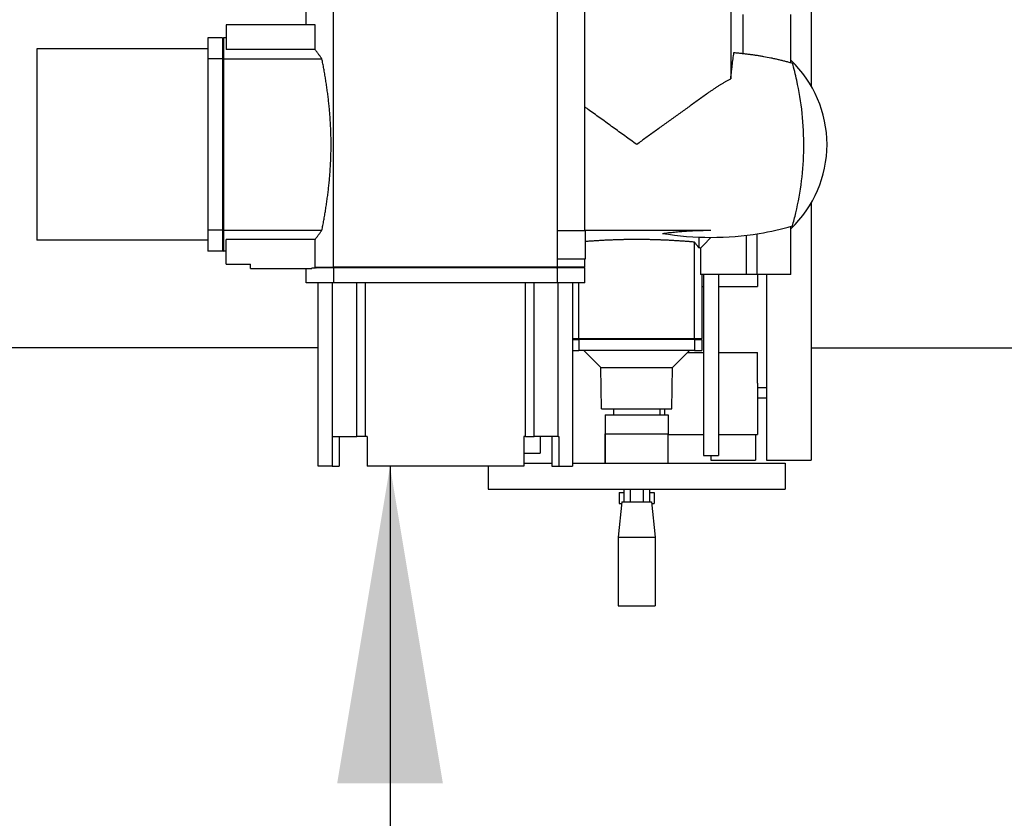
# Model space of a CAD drawing. Extents: x -89225 to 110569, y 13360 to 87647.
# Tile 210 of 256: x 40906 to 41437, y 56746 to 57176. Entities that reach past the tile are written whole.
import ezdxf

# ---------------------------------------------------------------- set-up
doc = ezdxf.new("R2010")
doc.units = 0
doc.layers.add('Iv-Lines 035', color=4, linetype='Continuous')
doc.layers.add('Iv-Lines 035 @ 100', color=4, linetype='Continuous')
doc.styles.add('ISO', font='ISO.SHX')

# ---------------------------------------------------------------- blocks, each defined once
blk = doc.blocks.new('Leidingwerk beluchtingsinstallatie')
for p, q in [((1288654.19, -946954.35), (1288654.19, -947092.88)), ((1288610.82, -947008.85), (1288610.82, -947088.91)), ((1288382.19, -947059.85), (1288382.19, -947015.35)), ((1288396.97, -947190.35), (1288396.97, -947015.35)), ((1288517.4, -947015.35), (1288517.4, -947190.35)), ((1288532.19, -947170.85), (1288532.19, -947034.85)), ((1288617.59, -947075.3), (1288617.59, -947054.35)), ((1288643.19, -947080.24), (1288643.19, -947054.35)), ((1288339.19, -947059.85), (1288339.19, -947073.18)), ((1288386.99, -947059.85), (1288339.19, -947059.85)), ((1288386.99, -947073.18), (1288386.99, -947059.85)), ((1288329.19, -947066.85), (1288329.19, -947078.16)), ((1288337.19, -947066.85), (1288329.19, -947066.85)), ((1288337.19, -947067.35), (1288337.69, -947066.85)), ((1288337.19, -947066.85), (1288337.19, -947078.16)), ((1288337.69, -947066.85), (1288337.69, -947078.16)), ((1288339.19, -947066.85), (1288337.69, -947066.85)), ((1288237.19, -947072.85), (1288237.19, -947175.85)), ((1288329.19, -947072.85), (1288237.19, -947072.85)), ((1288386.99, -947073.18), (1288339.19, -947073.18)), ((1288337.19, -947078.16), (1288329.19, -947078.16)), ((1288329.19, -947078.16), (1288329.19, -947170.55)), ((1288337.19, -947078.16), (1288337.19, -947170.55)), ((1288337.69, -947078.16), (1288337.69, -947170.55)), ((1288337.69, -947078.16), (1288390.67, -947078.16)), ((1288654.19, -947155.82), (1288654.19, -947294.35)), ((1288329.19, -947170.55), (1288329.19, -947181.85)), ((1288337.19, -947170.55), (1288329.19, -947170.55)), ((1288337.19, -947170.55), (1288337.19, -947181.85)), ((1288337.69, -947170.55), (1288390.67, -947170.55)), ((1288337.69, -947170.55), (1288337.69, -947181.85)), ((1288532.69, -947170.85), (1288517.51, -947170.85)), ((1288517.51, -947185.85), (1288517.51, -947170.85)), ((1288532.19, -947170.55), (1288600.19, -947170.55)), ((1288532.69, -947185.85), (1288532.69, -947170.85)), ((1288625.08, -947194.35), (1288625.08, -947172.41)), ((1288643.19, -947194.35), (1288643.19, -947168.47)), ((1288329.19, -947175.85), (1288237.19, -947175.85)), ((1288386.99, -947175.53), (1288339.19, -947175.53)), ((1288339.19, -947188.85), (1288339.19, -947175.53)), ((1288386.99, -947190.35), (1288386.99, -947175.53)), ((1288591.26, -947228.85), (1288591.26, -947176.9)), ((1288593.69, -947174.22), (1288593.69, -947179.97)), ((1288600.19, -947174.35), (1288600.19, -947174.44)), ((1288619.35, -947194.35), (1288619.35, -947173.2)), ((1288337.19, -947181.85), (1288329.19, -947181.85)), ((1288337.19, -947181.35), (1288337.69, -947181.85)), ((1288339.19, -947181.85), (1288337.69, -947181.85)), ((1288594.51, -947180.18), (1288594.51, -947194.35)), ((1288517.51, -947185.85), (1288532.69, -947185.85)), ((1288532.19, -947190.35), (1288532.19, -947185.85)), ((1288339.19, -947188.85), (1288352.19, -947188.85)), ((1288352.19, -947191.05), (1288352.19, -947188.85)), ((1288352.19, -947191.05), (1288385.25, -947191.05)), ((1288382.19, -947198.85), (1288382.19, -947191.05)), ((1288385.25, -947190.85), (1288385.25, -947191.05)), ((1288385.25, -947190.85), (1288386.99, -947190.85)), ((1288386.99, -947190.35), (1288396.97, -947190.35)), ((1288396.97, -947190.85), (1288386.99, -947190.85)), ((1288517.4, -947190.35), (1288396.97, -947190.35)), ((1288517.4, -947190.85), (1288396.97, -947190.85)), ((1288396.97, -947190.85), (1288396.97, -947198.85)), ((1288532.19, -947190.35), (1288517.4, -947190.35)), ((1288532.19, -947190.85), (1288517.4, -947190.85)), ((1288517.4, -947190.85), (1288517.4, -947198.85)), ((1288531.69, -947190.85), (1288532.19, -947190.35)), ((1288532.19, -947198.85), (1288532.19, -947190.85)), ((1288396.97, -947198.85), (1288382.19, -947198.85)), ((1288388.69, -947297.65), (1288388.69, -947198.85)), ((1288396.44, -947281.65), (1288396.44, -947198.85)), ((1288517.4, -947198.85), (1288396.97, -947198.85)), ((1288409.41, -947281.65), (1288409.41, -947198.85)), ((1288414.13, -947281.65), (1288414.13, -947198.85)), ((1288500.25, -947281.65), (1288500.25, -947198.85)), ((1288504.97, -947281.65), (1288504.97, -947198.85)), ((1288532.19, -947198.85), (1288517.4, -947198.85)), ((1288517.94, -947281.65), (1288517.94, -947198.85)), ((1288525.69, -947198.85), (1288525.69, -947297.65)), ((1288529.11, -947228.85), (1288529.11, -947198.85)), ((1288619.35, -947194.35), (1288594.51, -947194.35)), ((1288595.19, -947194.35), (1288595.19, -947228.85)), ((1288596.19, -947194.35), (1288596.19, -947279.1)), ((1288604.19, -947194.35), (1288604.19, -947279.1)), ((1288625.08, -947194.35), (1288619.35, -947194.35)), ((1288643.19, -947194.35), (1288625.08, -947194.35)), ((1288625.19, -947194.35), (1288625.19, -947200.8)), ((1288630.19, -947194.35), (1288630.19, -947294.35)), ((1288595.19, -947200.8), (1288596.19, -947200.8)), ((1288604.19, -947200.8), (1288625.19, -947200.8)), ((1288525.69, -947228.85), (1288529.11, -947228.85)), ((1288525.69, -947229.35), (1288529.11, -947229.35)), ((1288529.11, -947228.85), (1288591.26, -947228.85)), ((1288591.26, -947229.35), (1288529.11, -947229.35)), ((1288529.11, -947229.35), (1288529.11, -947235.35)), ((1288591.26, -947228.85), (1288595.19, -947228.85)), ((1288591.26, -947229.35), (1288595.19, -947229.35)), ((1288591.26, -947229.35), (1288591.26, -947235.35)), ((1288594.69, -947229.35), (1288595.19, -947228.85)), ((1288595.19, -947229.35), (1288595.19, -947235.35)), ((1288388.69, -947233.89), (1287743.3, -947233.89)), ((1288525.69, -947235.35), (1288529.11, -947235.35)), ((1288591.26, -947235.35), (1288529.11, -947235.35)), ((1288540.83, -947244.49), (1288531.69, -947235.35)), ((1288579.55, -947244.49), (1288588.69, -947235.35)), ((1288591.26, -947235.35), (1288595.19, -947235.35)), ((1288654.19, -947233.89), (1288879.54, -947233.89)), ((1288587.73, -947236.31), (1288596.19, -947236.31)), ((1288604.19, -947236.31), (1288625.19, -947236.31)), ((1288625.19, -947252.97), (1288625.19, -947236.31)), ((1288540.83, -947244.49), (1288579.55, -947244.49)), ((1288541.22, -947266.65), (1288540.83, -947244.49)), ((1288579.16, -947266.65), (1288579.55, -947244.49)), ((1288625.19, -947252.97), (1288625.19, -947280.63)), ((1288630.19, -947255.35), (1288625.19, -947255.35)), ((1288625.19, -947260.85), (1288630.19, -947260.85)), ((1288541.22, -947266.65), (1288579.16, -947266.65)), ((1288547.69, -947266.65), (1288547.69, -947270.05)), ((1288572.69, -947266.65), (1288572.69, -947270.05)), ((1288575.19, -947266.65), (1288575.19, -947270.05)), ((1288543.19, -947270.05), (1288577.19, -947270.05)), ((1288543.19, -947270.05), (1288543.19, -947280.15)), ((1288543.19, -947270.05), (1288543.19, -947270.05)), ((1288543.19, -947270.05), (1288543.19, -947280.15)), ((1288577.19, -947270.05), (1288577.19, -947280.15)), ((1288396.11, -947281.65), (1288396.11, -947297.65)), ((1288396.44, -947281.65), (1288396.11, -947281.65)), ((1288396.44, -947281.65), (1288409.41, -947281.65)), ((1288399.87, -947281.65), (1288399.87, -947297.65)), ((1288414.13, -947281.65), (1288409.41, -947281.65)), ((1288415.01, -947281.65), (1288414.13, -947281.65)), ((1288415.01, -947281.65), (1288415.01, -947297.65)), ((1288499.37, -947281.65), (1288499.37, -947297.65)), ((1288500.25, -947281.65), (1288499.37, -947281.65)), ((1288500.25, -947281.65), (1288504.97, -947281.65)), ((1288517.94, -947281.65), (1288504.97, -947281.65)), ((1288508.19, -947281.65), (1288508.19, -947290.65)), ((1288514.5, -947281.65), (1288514.5, -947297.65)), ((1288517.94, -947281.65), (1288518.26, -947281.65)), ((1288518.26, -947281.65), (1288518.26, -947297.65)), ((1288543.19, -947280.15), (1288577.19, -947280.15)), ((1288577.19, -947280.63), (1288596.19, -947280.63)), ((1288596.19, -947279.1), (1288596.19, -947291.85)), ((1288604.19, -947279.1), (1288604.19, -947291.85)), ((1288604.19, -947280.63), (1288625.19, -947280.63)), ((1288624.19, -947280.63), (1288624.19, -947294.35)), ((1288499.37, -947290.65), (1288508.19, -947290.65)), ((1288596.19, -947291.85), (1288604.19, -947291.85)), ((1288600.19, -947291.85), (1288600.19, -947294.35)), ((1288600.19, -947294.35), (1288624.19, -947294.35)), ((1288630.19, -947294.35), (1288654.19, -947294.35)), ((1288396.11, -947297.65), (1288388.69, -947297.65)), ((1288396.11, -947297.65), (1288399.87, -947297.65)), ((1288499.37, -947297.65), (1288415.01, -947297.65)), ((1288480.19, -947297.65), (1288480.19, -947310.05)), ((1288499.37, -947296.05), (1288514.5, -947296.05)), ((1288514.5, -947297.65), (1288518.26, -947297.65)), ((1288518.26, -947297.65), (1288525.69, -947297.65)), ((1288525.69, -947296.05), (1288640.19, -947296.05)), ((1288640.19, -947296.05), (1288640.19, -947310.05)), ((1288480.19, -947310.05), (1288640.19, -947310.05)), ((1288553.27, -947310.05), (1288553.27, -947316.85)), ((1288556.73, -947310.05), (1288556.73, -947316.85)), ((1288563.66, -947310.05), (1288563.66, -947316.85)), ((1288567.12, -947310.05), (1288567.12, -947316.85)), ((1288550.69, -947311.75), (1288553.27, -947311.75)), ((1288550.69, -947311.75), (1288550.69, -947317.75)), ((1288567.12, -947311.75), (1288569.69, -947311.75)), ((1288569.69, -947311.75), (1288569.69, -947317.75)), ((1288552.16, -947316.85), (1288550.16, -947335.88)), ((1288550.69, -947317.75), (1288552.07, -947317.75)), ((1288552.16, -947316.85), (1288568.21, -947316.85)), ((1288568.21, -947316.85), (1288570.21, -947335.88)), ((1288568.31, -947317.75), (1288569.69, -947317.75)), ((1288550.16, -947335.88), (1288570.21, -947335.88)), ((1288550.16, -947335.88), (1288550.16, -947372.85)), ((1288570.21, -947335.88), (1288570.21, -947372.85)), ((1288550.16, -947372.85), (1288570.21, -947372.85))]:
    blk.add_line(p, q)
blk.add_arc((1288600.19, -947124.35), 62.5, 313.472, 46.528)
for points, knots in [([(1288390.67, -947078.16), (1288390.33, -947077.69), (1288390, -947077.24), (1288389.67, -947076.8), (1288389.51, -947076.58), (1288389.35, -947076.36), (1288389.19, -947076.15), (1288389.11, -947076.04), (1288389.04, -947075.93), (1288388.96, -947075.83), (1288388.88, -947075.72), (1288388.8, -947075.62), (1288388.73, -947075.51), (1288388.57, -947075.31), (1288388.42, -947075.1), (1288388.27, -947074.9), (1288388.12, -947074.7), (1288387.98, -947074.5), (1288387.83, -947074.31), (1288387.69, -947074.11), (1288387.54, -947073.92), (1288387.4, -947073.73), (1288387.26, -947073.54), (1288387.12, -947073.36), (1288386.99, -947073.18)], [0, 0, 0, 0, 3.200015, 3.200015, 3.200015, 4.79769, 4.79769, 4.79769, 5.595934, 5.595934, 5.595934, 6.394017, 6.394017, 6.394017, 7.992334, 7.992334, 7.992334, 9.593466, 9.593466, 9.593466, 11.19707, 11.19707, 11.19707, 12.802796, 12.802796, 12.802796, 12.802796]), ([(1288610.82, -947088.91), (1288610.88, -947088.3), (1288610.95, -947087.69), (1288611.02, -947087.09), (1288611.09, -947086.49), (1288611.15, -947085.89), (1288611.22, -947085.29), (1288611.29, -947084.69), (1288611.37, -947084.09), (1288611.44, -947083.5), (1288611.51, -947082.91), (1288611.58, -947082.32), (1288611.65, -947081.73), (1288611.73, -947081.14), (1288611.8, -947080.56), (1288611.88, -947079.97), (1288611.95, -947079.39), (1288612.03, -947078.82), (1288612.1, -947078.24), (1288612.18, -947077.67), (1288612.26, -947077.09), (1288612.33, -947076.53), (1288612.41, -947075.96), (1288612.49, -947075.39), (1288612.57, -947074.83)], [0, 0, 0, 0, 1.968957, 1.968957, 1.968957, 3.938651, 3.938651, 3.938651, 5.908688, 5.908688, 5.908688, 7.878666, 7.878666, 7.878666, 9.848174, 9.848174, 9.848174, 11.8168, 11.8168, 11.8168, 13.784133, 13.784133, 13.784133, 15.749764, 15.749764, 15.749764, 15.749764]), ([(1288612.57, -947074.83), (1288613.23, -947074.88), (1288613.9, -947074.94), (1288614.57, -947075), (1288615.24, -947075.06), (1288615.91, -947075.13), (1288616.57, -947075.19), (1288617.24, -947075.26), (1288617.91, -947075.34), (1288618.57, -947075.41), (1288619.24, -947075.49), (1288619.9, -947075.57), (1288620.57, -947075.66), (1288621.23, -947075.74), (1288621.9, -947075.83), (1288622.56, -947075.92), (1288623.22, -947076.02), (1288623.89, -947076.12), (1288624.55, -947076.22), (1288625.21, -947076.32), (1288625.87, -947076.43), (1288626.53, -947076.54), (1288627.19, -947076.65), (1288627.84, -947076.76), (1288628.5, -947076.88), (1288629.82, -947077.11), (1288631.13, -947077.37), (1288632.43, -947077.64), (1288633.09, -947077.77), (1288633.74, -947077.91), (1288634.39, -947078.05), (1288635.04, -947078.19), (1288635.69, -947078.34), (1288636.34, -947078.49), (1288636.99, -947078.64), (1288637.64, -947078.8), (1288638.28, -947078.95), (1288638.93, -947079.11), (1288639.57, -947079.27), (1288640.22, -947079.44), (1288640.86, -947079.61), (1288641.5, -947079.78), (1288642.14, -947079.95), (1288642.78, -947080.12), (1288643.42, -947080.3), (1288644.06, -947080.48)], [0, 0, 0, 0, 2.014546, 2.014546, 2.014546, 4.029669, 4.029669, 4.029669, 6.04516, 6.04516, 6.04516, 8.060804, 8.060804, 8.060804, 10.076389, 10.076389, 10.076389, 12.091701, 12.091701, 12.091701, 14.106525, 14.106525, 14.106525, 16.120651, 16.120651, 16.120651, 20.149112, 20.149112, 20.149112, 22.164273, 22.164273, 22.164273, 24.179786, 24.179786, 24.179786, 26.195438, 26.195438, 26.195438, 28.211019, 28.211019, 28.211019, 30.226315, 30.226315, 30.226315, 32.241114, 32.241114, 32.241114, 32.241114]), ([(1288337.69, -947078.16), (1288337.65, -947078.19), (1288337.61, -947078.22), (1288337.56, -947078.25), (1288337.52, -947078.28), (1288337.48, -947078.32), (1288337.44, -947078.35), (1288337.4, -947078.38), (1288337.36, -947078.41), (1288337.31, -947078.44), (1288337.27, -947078.47), (1288337.23, -947078.5), (1288337.19, -947078.53)], [0, 0, 0, 0, 0.1811345, 0.1811345, 0.1811345, 0.3622692, 0.3622692, 0.3622692, 0.543404, 0.543404, 0.543404, 0.7245391, 0.7245391, 0.7245391, 0.7245391]), ([(1288390.67, -947170.55), (1288390.85, -947169.67), (1288391.02, -947168.78), (1288391.36, -947166.99), (1288391.53, -947166.09), (1288391.85, -947164.27), (1288392.02, -947163.36), (1288392.33, -947161.52), (1288392.49, -947160.59), (1288392.79, -947158.73), (1288392.93, -947157.79), (1288393.14, -947156.38), (1288393.21, -947155.91), (1288393.35, -947154.96), (1288393.42, -947154.48), (1288393.55, -947153.53), (1288393.62, -947153.05), (1288393.74, -947152.09), (1288393.8, -947151.61), (1288393.93, -947150.65), (1288393.99, -947150.17), (1288394.1, -947149.2), (1288394.16, -947148.71), (1288394.27, -947147.74), (1288394.32, -947147.25), (1288394.43, -947146.27), (1288394.48, -947145.78), (1288394.58, -947144.8), (1288394.63, -947144.31), (1288394.72, -947143.33), (1288394.76, -947142.83), (1288394.85, -947141.85), (1288394.89, -947141.35), (1288394.97, -947140.36), (1288395.01, -947139.87), (1288395.08, -947138.87), (1288395.12, -947138.38), (1288395.18, -947137.38), (1288395.21, -947136.88), (1288395.27, -947135.89), (1288395.3, -947135.39), (1288395.35, -947134.39), (1288395.37, -947133.89), (1288395.42, -947132.89), (1288395.44, -947132.39), (1288395.48, -947131.39), (1288395.49, -947130.88), (1288395.52, -947129.88), (1288395.54, -947129.38), (1288395.56, -947128.37), (1288395.57, -947127.87), (1288395.58, -947126.87), (1288395.59, -947126.36), (1288395.59, -947125.36), (1288395.6, -947124.86), (1288395.6, -947123.85), (1288395.59, -947123.35), (1288395.59, -947122.34), (1288395.58, -947121.84), (1288395.57, -947120.83), (1288395.56, -947120.33), (1288395.54, -947119.33), (1288395.52, -947118.83), (1288395.49, -947117.82), (1288395.48, -947117.32), (1288395.44, -947116.32), (1288395.42, -947115.82), (1288395.37, -947114.82), (1288395.35, -947114.32), (1288395.3, -947113.32), (1288395.27, -947112.82), (1288395.21, -947111.82), (1288395.18, -947111.32), (1288395.12, -947110.33), (1288395.08, -947109.83), (1288395.01, -947108.84), (1288394.97, -947108.34), (1288394.89, -947107.35), (1288394.85, -947106.86), (1288394.76, -947105.87), (1288394.72, -947105.38), (1288394.63, -947104.39), (1288394.58, -947103.9), (1288394.48, -947102.92), (1288394.43, -947102.43), (1288394.32, -947101.45), (1288394.27, -947100.97), (1288394.16, -947099.99), (1288394.1, -947099.51), (1288393.99, -947098.54), (1288393.93, -947098.06), (1288393.8, -947097.09), (1288393.74, -947096.61), (1288393.62, -947095.65), (1288393.55, -947095.18), (1288393.42, -947094.22), (1288393.35, -947093.75), (1288393.21, -947092.8), (1288393.14, -947092.33), (1288392.93, -947090.92), (1288392.79, -947089.98), (1288392.49, -947088.11), (1288392.33, -947087.19), (1288392.02, -947085.35), (1288391.85, -947084.43), (1288391.53, -947082.62), (1288391.36, -947081.72), (1288391.02, -947079.93), (1288390.85, -947079.04), (1288390.67, -947078.16)], [0, 0, 0, 0, 3.022243, 3.022243, 6.045943, 6.045943, 9.069669, 9.069669, 12.09206, 12.09206, 15.111851, 15.111851, 16.620541, 16.620541, 18.129951, 18.129951, 19.640391, 19.640391, 21.151644, 21.151644, 22.663496, 22.663496, 24.175734, 24.175734, 25.688151, 25.688151, 27.200544, 27.200544, 28.712715, 28.712715, 30.224474, 30.224474, 31.735637, 31.735637, 33.246033, 33.246033, 34.755498, 34.755498, 36.264092, 36.264092, 37.772874, 37.772874, 39.281835, 39.281835, 40.790763, 40.790763, 42.29945, 42.29945, 43.807897, 43.807897, 45.316347, 45.316347, 46.824757, 46.824757, 48.333159, 48.333159, 49.841561, 49.841561, 51.349971, 51.349971, 52.858421, 52.858421, 54.366868, 54.366868, 55.875555, 55.875555, 57.384483, 57.384483, 58.893444, 58.893444, 60.402227, 60.402227, 61.91082, 61.91082, 63.420285, 63.420285, 64.930681, 64.930681, 66.441844, 66.441844, 67.953603, 67.953603, 69.465774, 69.465774, 70.978167, 70.978167, 72.490584, 72.490584, 74.002823, 74.002823, 75.514674, 75.514674, 77.025927, 77.025927, 78.536367, 78.536367, 80.045777, 80.045777, 81.554467, 81.554467, 84.574258, 84.574258, 87.596649, 87.596649, 90.620375, 90.620375, 93.644075, 93.644075, 96.666318, 96.666318, 96.666318, 96.666318]), ([(1288644.06, -947168.22), (1288644.72, -947165.89), (1288645.34, -947163.51), (1288648.54, -947149.97), (1288650.05, -947138.15), (1288650.32, -947113.63), (1288648.96, -947101.32), (1288645.7, -947086.59), (1288644.91, -947083.49), (1288644.06, -947080.48)], [-36.161846, -36.161846, -36.161846, -36.161846, -35.377136, -35.377136, -31.778536, -31.778536, -28.034558, -28.034558, -27.008419, -27.008419, -27.008419, -27.008419]), ([(1288600.19, -947095.48), (1288600.62, -947095.18), (1288601.05, -947094.88), (1288601.48, -947094.58), (1288601.91, -947094.28), (1288602.34, -947093.99), (1288602.78, -947093.7), (1288603.21, -947093.42), (1288603.65, -947093.13), (1288604.09, -947092.85), (1288604.53, -947092.57), (1288604.97, -947092.29), (1288605.41, -947092.02), (1288605.86, -947091.75), (1288606.3, -947091.48), (1288606.75, -947091.21), (1288607.2, -947090.95), (1288607.65, -947090.68), (1288608.1, -947090.42), (1288608.55, -947090.17), (1288609, -947089.91), (1288609.45, -947089.66), (1288609.91, -947089.4), (1288610.36, -947089.16), (1288610.82, -947088.91)], [0, 0, 0, 0, 1.596433, 1.596433, 1.596433, 3.191327, 3.191327, 3.191327, 4.787083, 4.787083, 4.787083, 6.383714, 6.383714, 6.383714, 7.981201, 7.981201, 7.981201, 9.579489, 9.579489, 9.579489, 11.178489, 11.178489, 11.178489, 12.778079, 12.778079, 12.778079, 12.778079]), ([(1288600.19, -947095.48), (1288598.54, -947096.66), (1288596.88, -947097.85), (1288595.22, -947099.04), (1288593.56, -947100.23), (1288591.9, -947101.42), (1288590.24, -947102.62), (1288588.57, -947103.81), (1288586.91, -947105.01), (1288585.24, -947106.21), (1288583.57, -947107.42), (1288581.91, -947108.62), (1288580.24, -947109.83), (1288578.57, -947111.03), (1288576.9, -947112.24), (1288575.23, -947113.45), (1288573.56, -947114.66), (1288571.89, -947115.87), (1288570.21, -947117.08), (1288568.54, -947118.29), (1288566.87, -947119.51), (1288565.2, -947120.72), (1288563.53, -947121.93), (1288561.86, -947123.14), (1288560.19, -947124.35)], [0, 0, 0, 0, 6.191872, 6.191872, 6.191872, 12.387995, 12.387995, 12.387995, 18.587059, 18.587059, 18.587059, 24.787683, 24.787683, 24.787683, 30.988426, 30.988426, 30.988426, 37.187792, 37.187792, 37.187792, 43.384243, 43.384243, 43.384243, 49.576212, 49.576212, 49.576212, 49.576212]), ([(1288560.19, -947124.35), (1288558.07, -947122.82), (1288555.95, -947121.28), (1288553.83, -947119.74), (1288551.71, -947118.2), (1288549.59, -947116.66), (1288547.47, -947115.13), (1288545.35, -947113.59), (1288543.23, -947112.06), (1288541.11, -947110.53), (1288539, -947109), (1288536.88, -947107.47), (1288534.77, -947105.95), (1288533.91, -947105.33), (1288533.05, -947104.71), (1288532.19, -947104.09)], [0, 0, 0, 0, 7.858874, 7.858874, 7.858874, 15.720724, 15.720724, 15.720724, 23.582582, 23.582582, 23.582582, 31.441564, 31.441564, 31.441564, 34.646415, 34.646415, 34.646415, 34.646415]), ([(1288337.19, -947170.17), (1288337.23, -947170.21), (1288337.27, -947170.24), (1288337.31, -947170.27), (1288337.36, -947170.3), (1288337.4, -947170.33), (1288337.44, -947170.36), (1288337.48, -947170.39), (1288337.52, -947170.42), (1288337.56, -947170.45), (1288337.61, -947170.48), (1288337.65, -947170.51), (1288337.69, -947170.55)], [0, 0, 0, 0, 0.1811348, 0.1811348, 0.1811348, 0.3622695, 0.3622695, 0.3622695, 0.5434043, 0.5434043, 0.5434043, 0.7245391, 0.7245391, 0.7245391, 0.7245391]), ([(1288386.99, -947175.53), (1288387.12, -947175.35), (1288387.26, -947175.16), (1288387.4, -947174.98), (1288387.54, -947174.79), (1288387.68, -947174.6), (1288387.83, -947174.4), (1288387.97, -947174.21), (1288388.12, -947174.01), (1288388.27, -947173.81), (1288388.42, -947173.61), (1288388.57, -947173.41), (1288388.72, -947173.2), (1288388.88, -947172.99), (1288389.03, -947172.78), (1288389.19, -947172.56), (1288389.35, -947172.35), (1288389.51, -947172.13), (1288389.67, -947171.91), (1288389.83, -947171.69), (1288390, -947171.46), (1288390.17, -947171.24), (1288390.33, -947171.01), (1288390.5, -947170.78), (1288390.67, -947170.55)], [0, 0, 0, 0, 1.596881, 1.596881, 1.596881, 3.195092, 3.195092, 3.195092, 4.794486, 4.794486, 4.794486, 6.394897, 6.394897, 6.394897, 7.996142, 7.996142, 7.996142, 9.59802, 9.59802, 9.59802, 11.200315, 11.200315, 11.200315, 12.802796, 12.802796, 12.802796, 12.802796]), ([(1288574.06, -947172.21), (1288591.34, -947175.06), (1288608.99, -947175.05), (1288632.22, -947171.24), (1288638.21, -947169.89), (1288644.06, -947168.22)], [-47.47566, -47.47566, -47.47566, -47.47566, -42.243994, -42.243994, -40.379131, -40.379131, -40.379131, -40.379131]), ([(1288574.06, -947172.21), (1288574.59, -947172.14), (1288575.12, -947172.08), (1288575.65, -947172.02), (1288576.19, -947171.95), (1288576.72, -947171.89), (1288577.25, -947171.83), (1288577.79, -947171.78), (1288578.32, -947171.72), (1288578.86, -947171.66), (1288579.4, -947171.61), (1288579.94, -947171.56), (1288580.48, -947171.5), (1288581.02, -947171.45), (1288581.56, -947171.4), (1288582.1, -947171.36), (1288582.64, -947171.31), (1288583.18, -947171.26), (1288583.73, -947171.22), (1288584.27, -947171.17), (1288584.82, -947171.13), (1288585.36, -947171.09), (1288585.91, -947171.05), (1288586.45, -947171.01), (1288587, -947170.98), (1288587.55, -947170.94), (1288588.1, -947170.91), (1288588.64, -947170.88), (1288589.19, -947170.85), (1288589.74, -947170.82), (1288590.29, -947170.79), (1288590.84, -947170.76), (1288591.39, -947170.74), (1288591.94, -947170.72), (1288592.49, -947170.69), (1288593.04, -947170.67), (1288593.59, -947170.65), (1288594.14, -947170.64), (1288594.69, -947170.62), (1288595.24, -947170.61), (1288595.79, -947170.59), (1288596.34, -947170.58), (1288596.89, -947170.57), (1288597.44, -947170.56), (1288597.99, -947170.56), (1288598.54, -947170.55), (1288599.09, -947170.55), (1288599.64, -947170.55), (1288600.19, -947170.55)], [0, 0, 0, 0, 1.651419, 1.651419, 1.651419, 3.304585, 3.304585, 3.304585, 4.959208, 4.959208, 4.959208, 6.614997, 6.614997, 6.614997, 8.271665, 8.271665, 8.271665, 9.928927, 9.928927, 9.928927, 11.586503, 11.586503, 11.586503, 13.244122, 13.244122, 13.244122, 14.901519, 14.901519, 14.901519, 16.55844, 16.55844, 16.55844, 18.214644, 18.214644, 18.214644, 19.869904, 19.869904, 19.869904, 21.524008, 21.524008, 21.524008, 23.176761, 23.176761, 23.176761, 24.827993, 24.827993, 24.827993, 26.477552, 26.477552, 26.477552, 26.477552]), ([(1288591.26, -947176.9), (1288590.63, -947176.85), (1288590, -947176.8), (1288589.36, -947176.75), (1288588.73, -947176.7), (1288588.09, -947176.65), (1288587.45, -947176.6), (1288586.82, -947176.55), (1288586.18, -947176.5), (1288585.54, -947176.46), (1288584.9, -947176.41), (1288584.26, -947176.37), (1288583.61, -947176.33), (1288582.97, -947176.28), (1288582.33, -947176.24), (1288581.68, -947176.2), (1288581.04, -947176.16), (1288580.39, -947176.13), (1288579.75, -947176.09), (1288579.1, -947176.05), (1288578.45, -947176.02), (1288577.81, -947175.98), (1288577.16, -947175.95), (1288576.51, -947175.92), (1288575.86, -947175.89), (1288575.21, -947175.86), (1288574.56, -947175.83), (1288573.91, -947175.81), (1288573.26, -947175.78), (1288572.61, -947175.76), (1288571.96, -947175.73), (1288571.31, -947175.71), (1288570.65, -947175.69), (1288570, -947175.67), (1288569.35, -947175.65), (1288568.7, -947175.64), (1288568.04, -947175.62), (1288567.39, -947175.6), (1288566.73, -947175.59), (1288566.08, -947175.58), (1288565.43, -947175.57), (1288564.77, -947175.56), (1288564.12, -947175.55), (1288563.46, -947175.54), (1288562.81, -947175.54), (1288562.15, -947175.53), (1288561.5, -947175.53), (1288560.84, -947175.53), (1288559.53, -947175.53), (1288558.88, -947175.53), (1288558.22, -947175.53), (1288557.57, -947175.54), (1288556.91, -947175.54), (1288556.26, -947175.55), (1288555.61, -947175.56), (1288554.95, -947175.57), (1288554.3, -947175.58), (1288553.64, -947175.59), (1288552.99, -947175.6), (1288552.34, -947175.62), (1288551.68, -947175.64), (1288551.03, -947175.65), (1288550.38, -947175.67), (1288549.72, -947175.69), (1288549.07, -947175.71), (1288548.42, -947175.73), (1288547.77, -947175.76), (1288547.12, -947175.78), (1288546.47, -947175.81), (1288545.81, -947175.83), (1288545.16, -947175.86), (1288544.52, -947175.89), (1288543.87, -947175.92), (1288543.22, -947175.95), (1288542.57, -947175.98), (1288541.92, -947176.02), (1288541.28, -947176.05), (1288540.63, -947176.09), (1288539.98, -947176.13), (1288539.34, -947176.16), (1288538.69, -947176.2), (1288538.05, -947176.24), (1288537.41, -947176.28), (1288536.76, -947176.33), (1288536.12, -947176.37), (1288535.48, -947176.41), (1288534.84, -947176.46), (1288534.2, -947176.5), (1288533.56, -947176.55), (1288532.92, -947176.6), (1288532.85, -947176.6), (1288532.77, -947176.61), (1288532.69, -947176.62)], [0, 0, 0, 0, 1.965004, 1.965004, 1.965004, 3.930135, 3.930135, 3.930135, 5.895828, 5.895828, 5.895828, 7.861813, 7.861813, 7.861813, 9.827822, 9.827822, 9.827822, 11.793595, 11.793595, 11.793595, 13.758882, 13.758882, 13.758882, 15.723757, 15.723757, 15.723757, 17.689025, 17.689025, 17.689025, 19.654496, 19.654496, 19.654496, 21.619895, 21.619895, 21.619895, 23.584954, 23.584954, 23.584954, 25.54972, 25.54972, 25.54972, 27.514487, 27.514487, 27.514487, 29.479204, 29.479204, 29.479204, 31.443911, 31.443911, 33.408618, 33.408618, 33.408618, 35.373335, 35.373335, 35.373335, 37.338103, 37.338103, 37.338103, 39.302869, 39.302869, 39.302869, 41.267927, 41.267927, 41.267927, 43.233327, 43.233327, 43.233327, 45.198797, 45.198797, 45.198797, 47.164066, 47.164066, 47.164066, 49.128941, 49.128941, 49.128941, 51.094227, 51.094227, 51.094227, 53.060001, 53.060001, 53.060001, 55.02601, 55.02601, 55.02601, 56.991994, 56.991994, 56.991994, 58.957688, 58.957688, 58.957688, 59.19851, 59.19851, 59.19851, 59.19851]), ([(1288593.69, -947179.97), (1288593.61, -947179.87), (1288593.53, -947179.77), (1288593.44, -947179.66), (1288593.36, -947179.56), (1288593.27, -947179.45), (1288593.18, -947179.33), (1288593.09, -947179.22), (1288593, -947179.1), (1288592.91, -947178.98), (1288592.81, -947178.86), (1288592.71, -947178.74), (1288592.61, -947178.61), (1288592.51, -947178.48), (1288592.4, -947178.35), (1288592.3, -947178.21), (1288592.19, -947178.08), (1288592.08, -947177.94), (1288591.97, -947177.8), (1288591.86, -947177.66), (1288591.74, -947177.51), (1288591.62, -947177.36), (1288591.51, -947177.21), (1288591.39, -947177.06), (1288591.26, -947176.9)], [0, 0, 0, 0, 1.551741, 1.551741, 1.551741, 3.102621, 3.102621, 3.102621, 4.653133, 4.653133, 4.653133, 6.204427, 6.204427, 6.204427, 7.756316, 7.756316, 7.756316, 9.308569, 9.308569, 9.308569, 10.860941, 10.860941, 10.860941, 12.413173, 12.413173, 12.413173, 12.413173]), ([(1288594.51, -947180.18), (1288594.75, -947179.94), (1288594.98, -947179.7), (1288595.22, -947179.46), (1288595.46, -947179.22), (1288595.69, -947178.98), (1288595.93, -947178.74), (1288596.4, -947178.27), (1288596.88, -947177.79), (1288597.35, -947177.31), (1288597.82, -947176.83), (1288598.3, -947176.36), (1288598.77, -947175.88), (1288599.24, -947175.4), (1288599.72, -947174.92), (1288600.19, -947174.44)], [0, 0, 0, 0, 1.008357, 1.008357, 1.008357, 2.016714, 2.016714, 2.016714, 4.033427, 4.033427, 4.033427, 6.05014, 6.05014, 6.05014, 8.066854, 8.066854, 8.066854, 8.066854]), ([(1288594.51, -947180.18), (1288594.46, -947180.16), (1288594.4, -947180.15), (1288594.34, -947180.13), (1288594.27, -947180.11), (1288594.21, -947180.1), (1288594.14, -947180.08), (1288594.07, -947180.06), (1288594, -947180.05), (1288593.92, -947180.03), (1288593.85, -947180.01), (1288593.77, -947179.99), (1288593.69, -947179.97)], [0, 0, 0, 0, 1.590959, 1.590959, 1.590959, 3.182047, 3.182047, 3.182047, 4.773129, 4.773129, 4.773129, 6.364071, 6.364071, 6.364071, 6.364071]), ([(1288386.99, -947190.35), (1288387.03, -947190.39), (1288387.08, -947190.44), (1288387.12, -947190.48), (1288387.16, -947190.52), (1288387.21, -947190.56), (1288387.25, -947190.6), (1288387.29, -947190.64), (1288387.34, -947190.69), (1288387.38, -947190.73), (1288387.42, -947190.77), (1288387.47, -947190.81), (1288387.51, -947190.85)], [0, 0, 0, 0, 0.1802115, 0.1802115, 0.1802115, 0.360423, 0.360423, 0.360423, 0.5406344, 0.5406344, 0.5406344, 0.7208459, 0.7208459, 0.7208459, 0.7208459]), ([(1288397.35, -947190.85), (1288397.31, -947190.81), (1288397.28, -947190.77), (1288397.25, -947190.73), (1288397.22, -947190.69), (1288397.19, -947190.64), (1288397.16, -947190.6), (1288397.13, -947190.56), (1288397.1, -947190.52), (1288397.07, -947190.48), (1288397.04, -947190.44), (1288397.01, -947190.39), (1288396.97, -947190.35)], [0, 0, 0, 0, 0.1810867, 0.1810867, 0.1810867, 0.3621733, 0.3621733, 0.3621733, 0.5432599, 0.5432599, 0.5432599, 0.7243465, 0.7243465, 0.7243465, 0.7243465]), ([(1288517.03, -947190.85), (1288517.06, -947190.81), (1288517.09, -947190.77), (1288517.13, -947190.73), (1288517.16, -947190.69), (1288517.19, -947190.64), (1288517.22, -947190.6), (1288517.25, -947190.56), (1288517.28, -947190.52), (1288517.31, -947190.48), (1288517.34, -947190.44), (1288517.37, -947190.39), (1288517.4, -947190.35)], [0, 0, 0, 0, 0.1810867, 0.1810867, 0.1810867, 0.3621733, 0.3621733, 0.3621733, 0.5432599, 0.5432599, 0.5432599, 0.7243464, 0.7243464, 0.7243464, 0.7243464]), ([(1288529.11, -947228.85), (1288529.13, -947228.87), (1288529.15, -947228.89), (1288529.16, -947228.92), (1288529.18, -947228.94), (1288529.2, -947228.96), (1288529.22, -947228.98), (1288529.25, -947229.02), (1288529.28, -947229.06), (1288529.32, -947229.1), (1288529.35, -947229.14), (1288529.39, -947229.19), (1288529.42, -947229.23), (1288529.44, -947229.25), (1288529.46, -947229.27), (1288529.47, -947229.29), (1288529.49, -947229.31), (1288529.51, -947229.33), (1288529.52, -947229.35)], [0, 0, 0, 0, 0.095847, 0.095847, 0.095847, 0.1916941, 0.1916941, 0.1916941, 0.3833884, 0.3833884, 0.3833884, 0.5750829, 0.5750829, 0.5750829, 0.6709303, 0.6709303, 0.6709303, 0.7667777, 0.7667777, 0.7667777, 0.7667777]), ([(1288590.85, -947229.35), (1288590.89, -947229.31), (1288590.92, -947229.27), (1288590.96, -947229.23), (1288590.99, -947229.19), (1288591.02, -947229.14), (1288591.06, -947229.1), (1288591.09, -947229.06), (1288591.13, -947229.02), (1288591.16, -947228.98), (1288591.2, -947228.94), (1288591.23, -947228.89), (1288591.26, -947228.85)], [0, 0, 0, 0, 0.1916945, 0.1916945, 0.1916945, 0.3833889, 0.3833889, 0.3833889, 0.5750834, 0.5750834, 0.5750834, 0.7667777, 0.7667777, 0.7667777, 0.7667777]), ([(1288543.18, -947296.05), (1288543.18, -947295.69), (1288543.18, -947295.32), (1288543.18, -947294.96), (1288543.18, -947294.6), (1288543.18, -947294.24), (1288543.18, -947293.87), (1288543.18, -947293.51), (1288543.19, -947293.15), (1288543.19, -947292.79), (1288543.19, -947292.43), (1288543.19, -947292.08), (1288543.19, -947291.72), (1288543.19, -947291.36), (1288543.19, -947291.01), (1288543.19, -947290.65), (1288543.19, -947290.48), (1288543.19, -947290.3), (1288543.19, -947290.12), (1288543.19, -947289.95), (1288543.19, -947289.77), (1288543.19, -947289.6), (1288543.19, -947289.42), (1288543.19, -947289.24), (1288543.19, -947289.07), (1288543.19, -947288.9), (1288543.19, -947288.72), (1288543.19, -947288.55), (1288543.19, -947288.37), (1288543.19, -947288.2), (1288543.19, -947288.03), (1288543.19, -947287.86), (1288543.19, -947287.68), (1288543.19, -947287.51), (1288543.19, -947287.34), (1288543.19, -947287.17), (1288543.19, -947287), (1288543.19, -947286.83), (1288543.19, -947286.66), (1288543.19, -947286.49), (1288543.19, -947286.33), (1288543.19, -947286.16), (1288543.19, -947285.99), (1288543.19, -947285.82), (1288543.19, -947285.66), (1288543.19, -947285.49), (1288543.19, -947285.33), (1288543.19, -947285.16), (1288543.19, -947285), (1288543.19, -947284.83), (1288543.19, -947284.67), (1288543.19, -947284.51), (1288543.19, -947284.35), (1288543.19, -947284.19), (1288543.19, -947284.03), (1288543.19, -947283.87), (1288543.19, -947283.71), (1288543.19, -947283.56), (1288543.19, -947283.4), (1288543.19, -947283.24), (1288543.19, -947283.09), (1288543.19, -947282.94), (1288543.19, -947282.78), (1288543.19, -947282.63), (1288543.19, -947282.48), (1288543.19, -947282.33), (1288543.19, -947282.19), (1288543.19, -947282.04), (1288543.19, -947281.89), (1288543.19, -947281.75), (1288543.19, -947281.61), (1288543.19, -947281.47), (1288543.19, -947281.33), (1288543.19, -947281.19), (1288543.19, -947281.05), (1288543.19, -947280.92), (1288543.19, -947280.78), (1288543.19, -947280.65), (1288543.19, -947280.52), (1288543.19, -947280.4), (1288543.19, -947280.27), (1288543.19, -947280.15)], [0, 0, 0, 0, 2.400379, 2.400379, 2.400379, 4.800739, 4.800739, 4.800739, 7.201079, 7.201079, 7.201079, 9.601401, 9.601401, 9.601401, 12.001716, 12.001716, 12.001716, 13.201913, 13.201913, 13.201913, 14.402149, 14.402149, 14.402149, 15.602408, 15.602408, 15.602408, 16.802672, 16.802672, 16.802672, 18.002931, 18.002931, 18.002931, 19.203175, 19.203175, 19.203175, 20.403399, 20.403399, 20.403399, 21.6036, 21.6036, 21.6036, 22.803779, 22.803779, 22.803779, 24.003944, 24.003944, 24.003944, 25.204156, 25.204156, 25.204156, 26.404738, 26.404738, 26.404738, 27.6056, 27.6056, 27.6056, 28.806588, 28.806588, 28.806588, 30.007574, 30.007574, 30.007574, 31.20846, 31.20846, 31.20846, 32.409182, 32.409182, 32.409182, 33.609712, 33.609712, 33.609712, 34.810056, 34.810056, 34.810056, 36.010262, 36.010262, 36.010262, 37.210417, 37.210417, 37.210417, 38.41265, 38.41265, 38.41265, 38.41265]), ([(1288543.19, -947280.15), (1288543.19, -947280.27), (1288543.19, -947280.4), (1288543.19, -947280.52), (1288543.19, -947280.65), (1288543.19, -947280.78), (1288543.19, -947280.92), (1288543.19, -947281.05), (1288543.19, -947281.19), (1288543.19, -947281.33), (1288543.19, -947281.46), (1288543.19, -947281.61), (1288543.19, -947281.75), (1288543.19, -947281.89), (1288543.19, -947282.04), (1288543.19, -947282.18), (1288543.19, -947282.33), (1288543.19, -947282.48), (1288543.19, -947282.63), (1288543.19, -947282.78), (1288543.19, -947282.94), (1288543.19, -947283.09), (1288543.19, -947283.24), (1288543.19, -947283.4), (1288543.19, -947283.56), (1288543.19, -947283.71), (1288543.19, -947283.87), (1288543.19, -947284.03), (1288543.19, -947284.19), (1288543.19, -947284.35), (1288543.19, -947284.51), (1288543.19, -947284.67), (1288543.19, -947284.83), (1288543.19, -947285), (1288543.19, -947285.16), (1288543.19, -947285.33), (1288543.19, -947285.49), (1288543.19, -947285.66), (1288543.19, -947285.82), (1288543.19, -947285.99), (1288543.19, -947286.16), (1288543.19, -947286.32), (1288543.19, -947286.49), (1288543.19, -947286.66), (1288543.19, -947286.83), (1288543.19, -947287), (1288543.19, -947287.17), (1288543.19, -947287.34), (1288543.19, -947287.51), (1288543.19, -947287.68), (1288543.19, -947287.86), (1288543.19, -947288.03), (1288543.19, -947288.2), (1288543.19, -947288.37), (1288543.19, -947288.55), (1288543.19, -947288.72), (1288543.19, -947288.9), (1288543.19, -947289.07), (1288543.19, -947289.24), (1288543.19, -947289.42), (1288543.19, -947289.6), (1288543.19, -947289.77), (1288543.19, -947289.95), (1288543.19, -947290.12), (1288543.19, -947290.3), (1288543.19, -947290.48), (1288543.19, -947290.65), (1288543.19, -947291.01), (1288543.19, -947291.36), (1288543.19, -947291.72), (1288543.19, -947292.08), (1288543.19, -947292.43), (1288543.19, -947292.79), (1288543.19, -947293.15), (1288543.19, -947293.51), (1288543.19, -947293.87), (1288543.19, -947294.24), (1288543.19, -947294.6), (1288543.19, -947294.96), (1288543.19, -947295.32), (1288543.19, -947295.69), (1288543.19, -947296.05)], [0, 0, 0, 0, 1.200165, 1.200165, 1.200165, 2.400403, 2.400403, 2.400403, 3.600819, 3.600819, 3.600819, 4.801471, 4.801471, 4.801471, 6.002368, 6.002368, 6.002368, 7.203474, 7.203474, 7.203474, 8.404706, 8.404706, 8.404706, 9.605938, 9.605938, 9.605938, 10.807008, 10.807008, 10.807008, 12.00772, 12.00772, 12.00772, 13.207963, 13.207963, 13.207963, 14.408149, 14.408149, 14.408149, 15.608354, 15.608354, 15.608354, 16.808583, 16.808583, 16.808583, 18.00884, 18.00884, 18.00884, 19.20912, 19.20912, 19.20912, 20.409417, 20.409417, 20.409417, 21.609719, 21.609719, 21.609719, 22.810009, 22.810009, 22.810009, 24.010269, 24.010269, 24.010269, 25.210477, 25.210477, 25.210477, 26.410653, 26.410653, 26.410653, 28.811012, 28.811012, 28.811012, 31.21139, 31.21139, 31.21139, 33.611791, 33.611791, 33.611791, 36.012215, 36.012215, 36.012215, 38.41265, 38.41265, 38.41265, 38.41265]), ([(1288577.19, -947296.05), (1288577.19, -947295.69), (1288577.19, -947295.32), (1288577.19, -947294.96), (1288577.19, -947294.6), (1288577.19, -947294.24), (1288577.19, -947293.87), (1288577.19, -947293.51), (1288577.19, -947293.15), (1288577.19, -947292.79), (1288577.19, -947292.43), (1288577.19, -947292.08), (1288577.19, -947291.72), (1288577.19, -947291.36), (1288577.19, -947291.01), (1288577.19, -947290.65), (1288577.19, -947290.48), (1288577.19, -947290.3), (1288577.19, -947290.12), (1288577.19, -947289.95), (1288577.19, -947289.77), (1288577.19, -947289.6), (1288577.19, -947289.42), (1288577.19, -947289.24), (1288577.19, -947289.07), (1288577.19, -947288.9), (1288577.19, -947288.72), (1288577.19, -947288.55), (1288577.19, -947288.37), (1288577.19, -947288.2), (1288577.19, -947288.03), (1288577.19, -947287.86), (1288577.19, -947287.68), (1288577.19, -947287.51), (1288577.19, -947287.34), (1288577.19, -947287.17), (1288577.19, -947287), (1288577.19, -947286.83), (1288577.19, -947286.66), (1288577.19, -947286.49), (1288577.19, -947286.33), (1288577.19, -947286.16), (1288577.19, -947285.99), (1288577.19, -947285.82), (1288577.19, -947285.66), (1288577.19, -947285.49), (1288577.19, -947285.33), (1288577.19, -947285.16), (1288577.19, -947285), (1288577.19, -947284.83), (1288577.19, -947284.67), (1288577.19, -947284.51), (1288577.19, -947284.35), (1288577.19, -947284.19), (1288577.19, -947284.03), (1288577.19, -947283.87), (1288577.19, -947283.71), (1288577.19, -947283.56), (1288577.19, -947283.4), (1288577.19, -947283.24), (1288577.19, -947283.09), (1288577.19, -947282.94), (1288577.19, -947282.78), (1288577.19, -947282.63), (1288577.19, -947282.48), (1288577.19, -947282.33), (1288577.19, -947282.19), (1288577.19, -947282.04), (1288577.19, -947281.89), (1288577.19, -947281.75), (1288577.19, -947281.61), (1288577.19, -947281.47), (1288577.19, -947281.33), (1288577.19, -947281.19), (1288577.19, -947281.05), (1288577.19, -947280.92), (1288577.19, -947280.78), (1288577.19, -947280.65), (1288577.19, -947280.52), (1288577.19, -947280.4), (1288577.19, -947280.27), (1288577.19, -947280.15)], [0, 0, 0, 0, 2.400379, 2.400379, 2.400379, 4.800739, 4.800739, 4.800739, 7.201078, 7.201078, 7.201078, 9.6014, 9.6014, 9.6014, 12.001716, 12.001716, 12.001716, 13.201912, 13.201912, 13.201912, 14.402148, 14.402148, 14.402148, 15.602407, 15.602407, 15.602407, 16.802671, 16.802671, 16.802671, 18.00293, 18.00293, 18.00293, 19.203174, 19.203174, 19.203174, 20.403398, 20.403398, 20.403398, 21.603598, 21.603598, 21.603598, 22.803778, 22.803778, 22.803778, 24.003942, 24.003942, 24.003942, 25.204155, 25.204155, 25.204155, 26.404737, 26.404737, 26.404737, 27.605599, 27.605599, 27.605599, 28.806587, 28.806587, 28.806587, 30.007572, 30.007572, 30.007572, 31.208459, 31.208459, 31.208459, 32.409181, 32.409181, 32.409181, 33.60971, 33.60971, 33.60971, 34.810054, 34.810054, 34.810054, 36.01026, 36.01026, 36.01026, 37.210415, 37.210415, 37.210415, 38.412648, 38.412648, 38.412648, 38.412648]), ([(1288543.19, -947296.05), (1288543.19, -947295.96), (1288543.19, -947295.86), (1288543.19, -947295.77), (1288543.19, -947295.6), (1288543.19, -947295.44), (1288543.19, -947295.28), (1288543.19, -947295.11), (1288543.19, -947294.95), (1288543.19, -947294.79), (1288543.19, -947294.63), (1288543.19, -947294.47), (1288543.19, -947294.31), (1288543.19, -947294.15), (1288543.19, -947293.99), (1288543.19, -947293.83), (1288543.19, -947293.67), (1288543.19, -947293.51), (1288543.19, -947293.36), (1288543.19, -947293.2), (1288543.19, -947293.04), (1288543.19, -947292.89), (1288543.19, -947292.73), (1288543.19, -947292.58), (1288543.19, -947292.42), (1288543.19, -947292.27), (1288543.19, -947292.12), (1288543.19, -947291.97), (1288543.19, -947291.82), (1288543.19, -947291.66), (1288543.19, -947291.52), (1288543.19, -947291.34), (1288543.19, -947291.16), (1288543.19, -947290.99), (1288543.19, -947290.81), (1288543.19, -947290.64), (1288543.19, -947290.47), (1288543.19, -947290.38), (1288543.19, -947290.3), (1288543.19, -947290.21), (1288543.19, -947290.13), (1288543.19, -947290.05), (1288543.19, -947289.96), (1288543.19, -947289.88), (1288543.19, -947289.8), (1288543.19, -947289.72), (1288543.19, -947289.63), (1288543.19, -947289.55), (1288543.19, -947289.47), (1288543.19, -947289.39), (1288543.19, -947289.31), (1288543.19, -947289.23), (1288543.19, -947289.16), (1288543.19, -947289.08), (1288543.19, -947289), (1288543.19, -947288.92), (1288543.19, -947288.85), (1288543.19, -947288.77), (1288543.19, -947288.7), (1288543.19, -947288.62), (1288543.19, -947288.55), (1288543.19, -947288.47), (1288543.19, -947288.4), (1288543.19, -947288.33), (1288543.19, -947288.26), (1288543.19, -947288.19), (1288543.19, -947288.12), (1288543.19, -947288.05), (1288543.19, -947287.98), (1288543.19, -947287.91), (1288543.19, -947287.85), (1288543.19, -947287.78), (1288543.19, -947287.72), (1288543.19, -947287.65), (1288543.19, -947287.59), (1288543.19, -947287.53), (1288543.19, -947287.46), (1288543.19, -947287.4), (1288543.19, -947287.34), (1288543.19, -947287.22), (1288543.19, -947287.11), (1288543.19, -947287), (1288543.19, -947286.9), (1288543.19, -947286.8), (1288543.19, -947286.7), (1288543.19, -947286.66), (1288543.19, -947286.61), (1288543.19, -947286.57), (1288543.19, -947286.53), (1288543.19, -947286.49), (1288543.19, -947286.45), (1288543.19, -947286.41), (1288543.19, -947286.37), (1288543.19, -947286.34), (1288543.19, -947286.3), (1288543.19, -947286.27), (1288543.19, -947286.24), (1288543.19, -947286.21), (1288543.19, -947286.18), (1288543.19, -947286.16), (1288543.19, -947286.13), (1288543.19, -947286.11), (1288543.19, -947286.09), (1288543.19, -947286.07), (1288543.19, -947286.05), (1288543.19, -947286.04), (1288543.19, -947286.02), (1288543.19, -947286.01), (1288543.19, -947286), (1288543.19, -947285.99), (1288543.19, -947285.98), (1288543.19, -947285.98), (1288543.19, -947285.97), (1288543.19, -947285.97), (1288543.19, -947285.97), (1288543.19, -947285.97), (1288543.19, -947285.98), (1288543.19, -947285.98), (1288543.19, -947285.99), (1288543.19, -947286), (1288543.19, -947286.01), (1288543.19, -947286.02), (1288543.19, -947286.03), (1288543.19, -947286.05), (1288543.19, -947286.06), (1288543.19, -947286.08), (1288543.19, -947286.1), (1288543.19, -947286.12), (1288543.19, -947286.14), (1288543.19, -947286.17), (1288543.19, -947286.19), (1288543.19, -947286.22), (1288543.19, -947286.25), (1288543.19, -947286.28), (1288543.19, -947286.31), (1288543.19, -947286.35), (1288543.19, -947286.38), (1288543.19, -947286.42), (1288543.19, -947286.46), (1288543.19, -947286.53), (1288543.19, -947286.62), (1288543.19, -947286.71), (1288543.19, -947286.8), (1288543.19, -947286.9), (1288543.19, -947287.01), (1288543.19, -947287.12), (1288543.19, -947287.23), (1288543.19, -947287.35), (1288543.19, -947287.41), (1288543.19, -947287.47), (1288543.19, -947287.53), (1288543.19, -947287.6), (1288543.19, -947287.66), (1288543.19, -947287.72), (1288543.19, -947287.79), (1288543.19, -947287.86), (1288543.19, -947287.92), (1288543.19, -947287.99), (1288543.19, -947288.06), (1288543.19, -947288.13), (1288543.19, -947288.2), (1288543.19, -947288.27), (1288543.19, -947288.34), (1288543.19, -947288.41), (1288543.19, -947288.49), (1288543.19, -947288.56), (1288543.19, -947288.64), (1288543.19, -947288.71), (1288543.19, -947288.79), (1288543.19, -947288.86), (1288543.19, -947288.94), (1288543.19, -947289.02), (1288543.19, -947289.09), (1288543.19, -947289.17), (1288543.19, -947289.25), (1288543.19, -947289.33), (1288543.19, -947289.41), (1288543.19, -947289.49), (1288543.19, -947289.57), (1288543.19, -947289.65), (1288543.19, -947289.73), (1288543.19, -947289.82), (1288543.19, -947289.9), (1288543.19, -947289.98), (1288543.19, -947290.06), (1288543.19, -947290.15), (1288543.19, -947290.23), (1288543.19, -947290.32), (1288543.19, -947290.4), (1288543.19, -947290.49), (1288543.19, -947290.66), (1288543.19, -947290.83), (1288543.19, -947291), (1288543.19, -947291.18), (1288543.19, -947291.36), (1288543.19, -947291.53), (1288543.19, -947291.68), (1288543.19, -947291.83), (1288543.19, -947291.99), (1288543.19, -947292.14), (1288543.19, -947292.29), (1288543.19, -947292.44), (1288543.19, -947292.6), (1288543.19, -947292.75), (1288543.19, -947292.91), (1288543.19, -947293.06), (1288543.19, -947293.22), (1288543.19, -947293.38), (1288543.19, -947293.54), (1288543.19, -947293.69), (1288543.19, -947293.85), (1288543.19, -947294.01), (1288543.19, -947294.17), (1288543.19, -947294.33), (1288543.19, -947294.49), (1288543.19, -947294.65), (1288543.19, -947294.81), (1288543.19, -947294.97), (1288543.19, -947295.14), (1288543.19, -947295.3), (1288543.19, -947295.46), (1288543.19, -947295.62), (1288543.19, -947295.79), (1288543.19, -947295.88), (1288543.19, -947295.96), (1288543.19, -947296.05)], [27.102057, 27.102057, 27.102057, 27.102057, 27.806524, 27.806524, 27.806524, 29.015616, 29.015616, 29.015616, 30.22469, 30.22469, 30.22469, 31.43374, 31.43374, 31.43374, 32.64276, 32.64276, 32.64276, 33.851751, 33.851751, 33.851751, 35.060715, 35.060715, 35.060715, 36.269662, 36.269662, 36.269662, 37.478613, 37.478613, 37.478613, 38.688034, 38.688034, 38.688034, 40.131598, 40.131598, 40.131598, 41.575519, 41.575519, 41.575519, 42.297506, 42.297506, 42.297506, 43.019462, 43.019462, 43.019462, 43.74136, 43.74136, 43.74136, 44.463175, 44.463175, 44.463175, 45.184892, 45.184892, 45.184892, 45.906501, 45.906501, 45.906501, 46.627998, 46.627998, 46.627998, 47.349388, 47.349388, 47.349388, 48.07068, 48.07068, 48.07068, 48.791893, 48.791893, 48.791893, 49.513051, 49.513051, 49.513051, 50.234186, 50.234186, 50.234186, 50.955405, 50.955405, 50.955405, 51.677935, 51.677935, 51.677935, 53.127526, 53.127526, 53.127526, 54.581709, 54.581709, 54.581709, 55.309995, 55.309995, 55.309995, 56.038805, 56.038805, 56.038805, 56.767944, 56.767944, 56.767944, 57.497225, 57.497225, 57.497225, 58.226472, 58.226472, 58.226472, 58.955519, 58.955519, 58.955519, 59.684211, 59.684211, 59.684211, 60.412409, 60.412409, 60.412409, 61.139989, 61.139989, 61.139989, 61.866843, 61.866843, 61.866843, 62.592887, 62.592887, 62.592887, 63.318057, 63.318057, 63.318057, 64.042318, 64.042318, 64.042318, 64.765672, 64.765672, 64.765672, 65.488159, 65.488159, 65.488159, 66.209865, 66.209865, 66.209865, 66.931018, 66.931018, 66.931018, 67.652045, 67.652045, 67.652045, 69.094285, 69.094285, 69.094285, 70.537386, 70.537386, 70.537386, 71.981801, 71.981801, 71.981801, 72.704558, 72.704558, 72.704558, 73.427675, 73.427675, 73.427675, 74.151126, 74.151126, 74.151126, 74.874869, 74.874869, 74.874869, 75.598844, 75.598844, 75.598844, 76.322979, 76.322979, 76.322979, 77.047184, 77.047184, 77.047184, 77.771357, 77.771357, 77.771357, 78.495385, 78.495385, 78.495385, 79.219141, 79.219141, 79.219141, 79.942489, 79.942489, 79.942489, 80.665283, 80.665283, 80.665283, 81.387369, 81.387369, 81.387369, 82.108678, 82.108678, 82.108678, 83.550994, 83.550994, 83.550994, 84.993351, 84.993351, 84.993351, 86.202383, 86.202383, 86.202383, 87.411476, 87.411476, 87.411476, 88.620627, 88.620627, 88.620627, 89.829828, 89.829828, 89.829828, 91.039057, 91.039057, 91.039057, 92.248287, 92.248287, 92.248287, 93.457481, 93.457481, 93.457481, 94.666597, 94.666597, 94.666597, 95.875588, 95.875588, 95.875588, 96.527224, 96.527224, 96.527224, 96.527224])]:
    blk.add_open_spline(points, degree=3, knots=knots)
blk = doc.blocks.new('*U51')
blk.add_lwpolyline([(0, -17.8292), (0, 0)])
blk.add_solid([(0.2848, -16.1204), (0, -17.8292), (-0.2848, -16.1204)])
at = {"style": 'ISO'}
blk.add_attdef('NUMMER', (3.1459, -0.8347), '', height=1.8, dxfattribs=at)
blk = doc.blocks.new('*U518')
at = {"layer": 'Iv-Lines 035 @ 100', "xscale": -100, "yscale": 100, "zscale": 100, "rotation": 180}
blk.add_blockref('*U51', (41105.93, 55152.96), dxfattribs=at)

msp = doc.modelspace()

# ---------------------------------------------------------------- block references
at = {"layer": 'Iv-Lines 035'}
for name, p in [('Leidingwerk beluchtingsinstallatie', (-1247321.42, 1004233.53)), ('*U518', (0, 0))]:
    msp.add_blockref(name, p, dxfattribs=at)

doc.saveas('drawing.dxf')
